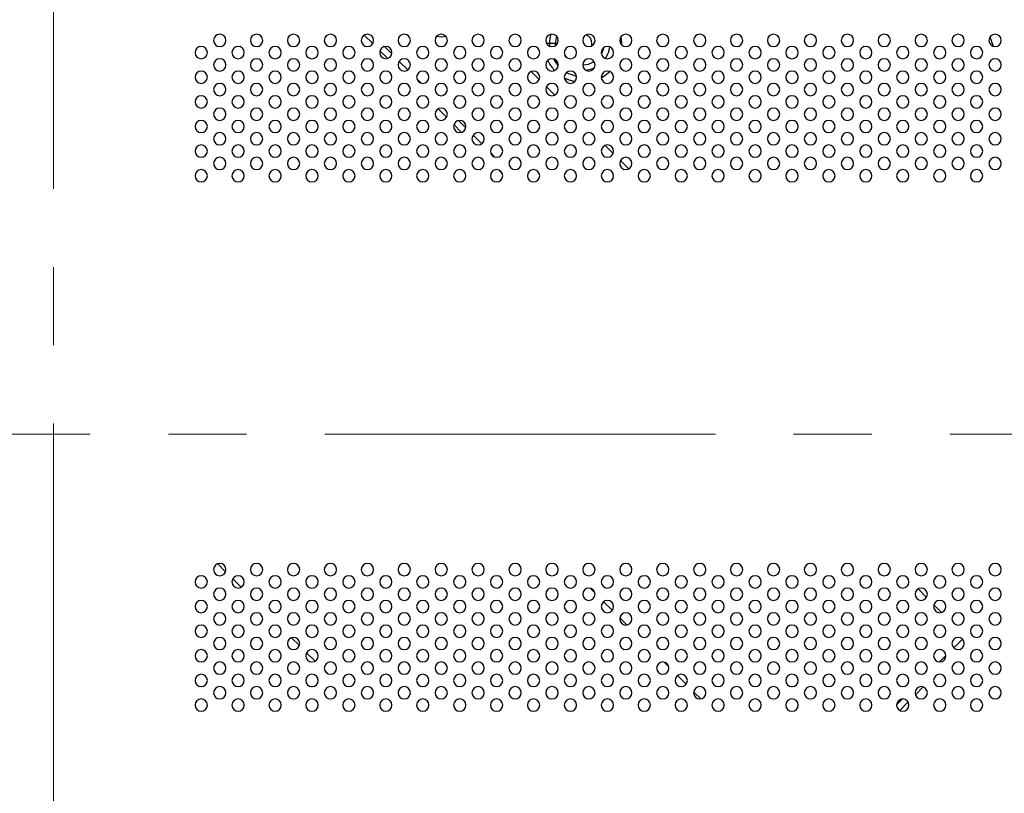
# Model space of a CAD drawing. Header units: millimetres. Extents: x 0 to 1118, y 0 to 864.
# Tile 80 of 256: x 806 to 838, y 435 to 461. Entities that reach past the tile are written whole.
import ezdxf

# ---------------------------------------------------------------- set-up
doc = ezdxf.new("R2010")
doc.units = ezdxf.units.MM
doc.linetypes.add('CENTERX2', pattern=[20.32, 12.7, -2.54, 2.54, -2.54])

msp = doc.modelspace()

# ---------------------------------------------------------------- linework, layer by layer
at = {"color": 7, "linetype": 'CENTERX2', "lineweight": 18}
for p, q in [((806.7268, 549.1112), (806.7268, 336.9717)), ((632.6604, 447.1586), (979.7646, 447.1586))]:
    msp.add_line(p, q, dxfattribs=at)
at = {"color": 8, "linetype": 'Continuous', "lineweight": 25}
for p, q in [((816.8258, 460.1312), (817.0994, 459.8575)), ((822.8475, 459.8586), (822.7536, 459.8586)), ((822.8475, 459.8586), (822.8509, 459.7735)), ((823.045, 459.7972), (823.0429, 459.8586)), ((823.0429, 459.8586), (823.1, 459.8586)), ((825.1536, 459.8586), (825.1941, 459.8586)), ((825.1941, 459.8586), (825.1734, 460.0868)), ((825.1931, 459.8098), (825.1941, 459.8586)), ((817.3366, 459.6203), (817.5886, 459.3683)), ((818.8231, 458.1339), (818.9021, 458.0548)), ((819.2258, 457.7312), (819.4994, 457.4575)), ((819.7366, 457.2203), (819.9886, 456.9683)), ((821.2231, 455.7339), (821.3021, 455.6548))]:
    msp.add_line(p, q, dxfattribs=at)
at = {"color": 7, "linetype": 'Continuous', "lineweight": 25}
for p, q in [((823.0429, 459.8586), (822.8475, 459.8586)), ((824.2163, 459.7797), (824.2268, 459.8586)), ((817.7225, 459.5173), (817.4856, 459.7542)), ((818.2436, 458.9962), (817.9645, 459.2753)), ((822.2546, 458.945), (822.5133, 458.6863)), ((818.6742, 458.5656), (818.5339, 458.7059)), ((822.7492, 458.4504), (823.0187, 458.1809)), ((820.1225, 457.1173), (819.8856, 457.3542)), ((820.6436, 456.5962), (820.3645, 456.8753)), ((824.6546, 456.545), (824.9133, 456.2863)), ((821.0742, 456.1656), (820.9339, 456.3059)), ((825.1492, 456.0504), (825.4187, 455.7809)), ((812.3158, 442.693), (812.0613, 442.9475)), ((812.8247, 442.1841), (812.5524, 442.4564)), ((834.4231, 442.5339), (834.5021, 442.4548)), ((824.3225, 442.0001), (824.1684, 442.1542)), ((834.8258, 442.1312), (835.0994, 441.8575)), ((813.2183, 441.7906), (813.1589, 441.85)), ((824.8856, 441.4369), (824.6052, 441.7173)), ((835.3366, 441.6203), (835.5886, 441.3683)), ((825.3611, 440.9615), (825.1298, 441.1928)), ((814.7158, 440.293), (814.4613, 440.5475)), ((835.9811, 440.2216), (836.2638, 440.5043)), ((815.2247, 439.7841), (814.9524, 440.0564)), ((836.2989, 440.2566), (836.2288, 440.1865)), ((826.7225, 439.6001), (826.5684, 439.7542)), ((835.7266, 439.9672), (835.5182, 439.7587)), ((815.6183, 439.3906), (815.5589, 439.45)), ((827.2856, 439.0369), (827.0052, 439.3173)), ((827.7611, 438.5615), (827.5298, 438.7928)), ((834.7372, 438.6949), (834.9905, 438.9482)), ((834.3178, 438.5583), (834.127, 438.3676)), ((834.2273, 438.1851), (834.5003, 438.458))]:
    msp.add_line(p, q, dxfattribs=at)
at = {"color": 7, "linetype": 'Continuous', "lineweight": 25, "flags": 128}
msp.add_lwpolyline([(819.4788, 460.0886), (819.3268, 460.0586), (819.1748, 460.0886)], dxfattribs=at)
at = {"color": 8, "linetype": 'Continuous', "lineweight": 25, "flags": 128}
for points in [[(837.1593, 460.0678), (837.251, 459.8015), (837.2664, 459.7679)], [(822.9732, 459.3531), (823.0147, 459.2816), (823.1255, 459.1355)], [(823.3995, 459.4043), (823.3663, 459.446), (823.3431, 459.4795)], [(823.4025, 458.9152), (823.4643, 458.8834), (823.7228, 458.7987)], [(824.299, 459.0568), (824.2154, 459.023), (824.0344, 458.9812)], [(824.5275, 458.7427), (824.6467, 458.8156), (824.8034, 458.9433)], [(823.3275, 458.742), (823.4775, 458.6737), (823.6689, 458.6178)]]:
    msp.add_lwpolyline(points, dxfattribs=at)
at = {"color": 7, "linetype": 'Continuous', "lineweight": 25}
for centre, radius, start, end in [((812.1268, 459.9586), 0.2, 0, 180), ((812.1268, 459.9586), 0.2, 180, 0), ((813.3268, 459.9586), 0.2, 0, 180), ((813.3268, 459.9586), 0.2, 180, 0), ((814.5268, 459.9586), 0.2, 0, 180), ((814.5268, 459.9586), 0.2, 180, 0), ((815.7268, 459.9586), 0.2, 0, 180), ((815.7268, 459.9586), 0.2, 180, 0), ((816.9268, 459.9586), 0.2, 0, 180), ((816.9268, 459.9586), 0.2, 180, 0), ((818.1268, 459.9586), 0.2, 0, 180), ((818.1268, 459.9586), 0.2, 180, 0), ((819.3268, 459.9586), 0.2, 0, 180), ((819.3268, 459.9586), 0.2, 180, 0), ((820.5268, 459.9586), 0.2, 0, 180), ((820.5268, 459.9586), 0.2, 180, 0), ((821.7268, 459.9586), 0.2, 0, 180), ((821.7268, 459.9586), 0.2, 180, 0), ((822.9268, 459.9586), 0.2, 0, 180), ((822.9268, 459.9586), 0.2, 180, 0), ((824.1268, 459.9586), 0.2, 0, 180), ((824.1268, 459.9586), 0.2, 180, 0), ((823.9268, 459.8586), 0.3, 0, 68.37539), ((825.3268, 459.9586), 0.2, 0, 180), ((825.3268, 459.9586), 0.2, 180, 0), ((826.5268, 459.9586), 0.2, 0, 180), ((826.5268, 459.9586), 0.2, 180, 0), ((827.7268, 459.9586), 0.2, 0, 180), ((827.7268, 459.9586), 0.2, 180, 0), ((828.9268, 459.9586), 0.2, 0, 180), ((828.9268, 459.9586), 0.2, 180, 0), ((830.1268, 459.9586), 0.2, 0, 180), ((830.1268, 459.9586), 0.2, 180, 0), ((831.3268, 459.9586), 0.2, 0, 180), ((831.3268, 459.9586), 0.2, 180, 0), ((832.5268, 459.9586), 0.2, 0, 180), ((832.5268, 459.9586), 0.2, 180, 0), ((833.7268, 459.9586), 0.2, 0, 180), ((833.7268, 459.9586), 0.2, 180, 0), ((834.9268, 459.9586), 0.2, 0, 180), ((834.9268, 459.9586), 0.2, 180, 0), ((836.1268, 459.9586), 0.2, 0, 180), ((836.1268, 459.9586), 0.2, 180, 0), ((837.3268, 459.9586), 0.2, 0, 180), ((837.3268, 459.9586), 0.2, 180, 0), ((811.5268, 459.5586), 0.2, 0, 180), ((811.5268, 459.5586), 0.2, 180, 0), ((812.7268, 459.5586), 0.2, 0, 180), ((812.7268, 459.5586), 0.2, 180, 0), ((813.9268, 459.5586), 0.2, 0, 180), ((813.9268, 459.5586), 0.2, 180, 0), ((815.1268, 459.5586), 0.2, 0, 180), ((815.1268, 459.5586), 0.2, 180, 0), ((816.3268, 459.5586), 0.2, 0, 180), ((816.3268, 459.5586), 0.2, 180, 0), ((817.5268, 459.5586), 0.2, 0, 180), ((817.5268, 459.5586), 0.2, 180, 0), ((818.7268, 459.5586), 0.2, 0, 180), ((818.7268, 459.5586), 0.2, 180, 0), ((819.9268, 459.5586), 0.2, 0, 180), ((819.9268, 459.5586), 0.2, 180, 0), ((821.1268, 459.5586), 0.2, 0, 180), ((821.1268, 459.5586), 0.2, 180, 0), ((822.3268, 459.5586), 0.2, 0, 180), ((822.3268, 459.5586), 0.2, 180, 0), ((823.5268, 459.5586), 0.2, 0, 180), ((823.5268, 459.5586), 0.2, 180, 0), ((824.7268, 459.5586), 0.2, 0, 180), ((824.7268, 459.5586), 0.2, 180, 0), ((825.9268, 459.5586), 0.2, 0, 180), ((825.9268, 459.5586), 0.2, 180, 0), ((827.1268, 459.5586), 0.2, 0, 180), ((827.1268, 459.5586), 0.2, 180, 0), ((828.3268, 459.5586), 0.2, 0, 180), ((828.3268, 459.5586), 0.2, 180, 0), ((829.5268, 459.5586), 0.2, 0, 180), ((829.5268, 459.5586), 0.2, 180, 0), ((830.7268, 459.5586), 0.2, 0, 180), ((830.7268, 459.5586), 0.2, 180, 0), ((831.9268, 459.5586), 0.2, 0, 180), ((831.9268, 459.5586), 0.2, 180, 0), ((833.1268, 459.5586), 0.2, 0, 180), ((833.1268, 459.5586), 0.2, 180, 0), ((834.3268, 459.5586), 0.2, 0, 180), ((834.3268, 459.5586), 0.2, 180, 0), ((835.5268, 459.5586), 0.2, 0, 180), ((835.5268, 459.5586), 0.2, 180, 0), ((836.7268, 459.5586), 0.2, 0, 180), ((836.7268, 459.5586), 0.2, 180, 0), ((812.1268, 459.1586), 0.2, 0, 180), ((813.3268, 459.1586), 0.2, 0, 180), ((814.5268, 459.1586), 0.2, 0, 180), ((815.7268, 459.1586), 0.2, 0, 180), ((816.9268, 459.1586), 0.2, 0, 180), ((818.1268, 459.1586), 0.2, 0, 180), ((819.3268, 459.1586), 0.2, 0, 180), ((820.5268, 459.1586), 0.2, 0, 180), ((821.7268, 459.1586), 0.2, 0, 180), ((822.9268, 459.1586), 0.2, 0, 180), ((824.1268, 459.1586), 0.2, 0, 180), ((825.3268, 459.1586), 0.2, 0, 180), ((826.5268, 459.1586), 0.2, 0, 180), ((827.7268, 459.1586), 0.2, 0, 180), ((828.9268, 459.1586), 0.2, 0, 180), ((830.1268, 459.1586), 0.2, 0, 180), ((831.3268, 459.1586), 0.2, 0, 180), ((832.5268, 459.1586), 0.2, 0, 180), ((833.7268, 459.1586), 0.2, 0, 180), ((834.9268, 459.1586), 0.2, 0, 180), ((836.1268, 459.1586), 0.2, 0, 180), ((837.3268, 459.1586), 0.2, 0, 180), ((811.5268, 458.7586), 0.2, 0, 180), ((812.1268, 459.1586), 0.2, 180, 0), ((812.7268, 458.7586), 0.2, 0, 180), ((813.3268, 459.1586), 0.2, 180, 0), ((813.9268, 458.7586), 0.2, 0, 180), ((814.5268, 459.1586), 0.2, 180, 0), ((815.1268, 458.7586), 0.2, 0, 180), ((815.7268, 459.1586), 0.2, 180, 0), ((816.3268, 458.7586), 0.2, 0, 180), ((816.9268, 459.1586), 0.2, 180, 0), ((817.5268, 458.7586), 0.2, 0, 180), ((818.1268, 459.1586), 0.2, 180, 0), ((818.7268, 458.7586), 0.2, 0, 180), ((819.3268, 459.1586), 0.2, 180, 0), ((819.9268, 458.7586), 0.2, 0, 180), ((820.5268, 459.1586), 0.2, 180, 0), ((821.1268, 458.7586), 0.2, 0, 180), ((821.7268, 459.1586), 0.2, 180, 0), ((822.3268, 458.7586), 0.2, 0, 180), ((822.9268, 459.1586), 0.2, 180, 0), ((823.5268, 458.7586), 0.2, 0, 180), ((824.1268, 459.1586), 0.2, 180, 0), ((824.7268, 458.7586), 0.2, 0, 180), ((825.3268, 459.1586), 0.2, 180, 0), ((825.9268, 458.7586), 0.2, 0, 180), ((826.5268, 459.1586), 0.2, 180, 0), ((827.1268, 458.7586), 0.2, 0, 180), ((827.7268, 459.1586), 0.2, 180, 0), ((828.3268, 458.7586), 0.2, 0, 180), ((828.9268, 459.1586), 0.2, 180, 0), ((829.5268, 458.7586), 0.2, 0, 180), ((830.1268, 459.1586), 0.2, 180, 0), ((830.7268, 458.7586), 0.2, 0, 180), ((831.3268, 459.1586), 0.2, 180, 0), ((831.9268, 458.7586), 0.2, 0, 180), ((832.5268, 459.1586), 0.2, 180, 0), ((833.1268, 458.7586), 0.2, 0, 180), ((833.7268, 459.1586), 0.2, 180, 0), ((834.3268, 458.7586), 0.2, 0, 180), ((834.9268, 459.1586), 0.2, 180, 0), ((835.5268, 458.7586), 0.2, 0, 180), ((836.1268, 459.1586), 0.2, 180, 0), ((836.7268, 458.7586), 0.2, 0, 180), ((837.3268, 459.1586), 0.2, 180, 0), ((811.5268, 458.7586), 0.2, 180, 0), ((812.7268, 458.7586), 0.2, 180, 0), ((813.9268, 458.7586), 0.2, 180, 0), ((815.1268, 458.7586), 0.2, 180, 0), ((816.3268, 458.7586), 0.2, 180, 0), ((817.5268, 458.7586), 0.2, 180, 0), ((818.7268, 458.7586), 0.2, 180, 0), ((819.9268, 458.7586), 0.2, 180, 0), ((821.1268, 458.7586), 0.2, 180, 0), ((822.3268, 458.7586), 0.2, 180, 0), ((823.5268, 458.7586), 0.2, 180, 0), ((824.7268, 458.7586), 0.2, 180, 0), ((825.9268, 458.7586), 0.2, 180, 0), ((827.1268, 458.7586), 0.2, 180, 0), ((828.3268, 458.7586), 0.2, 180, 0), ((829.5268, 458.7586), 0.2, 180, 0), ((830.7268, 458.7586), 0.2, 180, 0), ((831.9268, 458.7586), 0.2, 180, 0), ((833.1268, 458.7586), 0.2, 180, 0), ((834.3268, 458.7586), 0.2, 180, 0), ((835.5268, 458.7586), 0.2, 180, 0), ((836.7268, 458.7586), 0.2, 180, 0), ((812.1268, 458.3586), 0.2, 0, 180), ((812.1268, 458.3586), 0.2, 180, 0), ((813.3268, 458.3586), 0.2, 0, 180), ((813.3268, 458.3586), 0.2, 180, 0), ((814.5268, 458.3586), 0.2, 0, 180), ((814.5268, 458.3586), 0.2, 180, 0), ((815.7268, 458.3586), 0.2, 0, 180), ((815.7268, 458.3586), 0.2, 180, 0), ((816.9268, 458.3586), 0.2, 0, 180), ((816.9268, 458.3586), 0.2, 180, 0), ((818.1268, 458.3586), 0.2, 0, 180), ((818.1268, 458.3586), 0.2, 180, 0), ((819.3268, 458.3586), 0.2, 0, 180), ((819.3268, 458.3586), 0.2, 180, 0), ((820.5268, 458.3586), 0.2, 0, 180), ((820.5268, 458.3586), 0.2, 180, 0), ((821.7268, 458.3586), 0.2, 0, 180), ((821.7268, 458.3586), 0.2, 180, 0), ((822.9268, 458.3586), 0.2, 0, 180), ((822.9268, 458.3586), 0.2, 180, 0), ((824.1268, 458.3586), 0.2, 0, 180), ((824.1268, 458.3586), 0.2, 180, 0), ((825.3268, 458.3586), 0.2, 0, 180), ((825.3268, 458.3586), 0.2, 180, 0), ((826.5268, 458.3586), 0.2, 0, 180), ((826.5268, 458.3586), 0.2, 180, 0), ((827.7268, 458.3586), 0.2, 0, 180), ((827.7268, 458.3586), 0.2, 180, 0), ((828.9268, 458.3586), 0.2, 0, 180), ((828.9268, 458.3586), 0.2, 180, 0), ((830.1268, 458.3586), 0.2, 0, 180), ((830.1268, 458.3586), 0.2, 180, 0), ((831.3268, 458.3586), 0.2, 0, 180), ((831.3268, 458.3586), 0.2, 180, 0), ((832.5268, 458.3586), 0.2, 0, 180), ((832.5268, 458.3586), 0.2, 180, 0), ((833.7268, 458.3586), 0.2, 0, 180), ((833.7268, 458.3586), 0.2, 180, 0), ((834.9268, 458.3586), 0.2, 0, 180), ((834.9268, 458.3586), 0.2, 180, 0), ((836.1268, 458.3586), 0.2, 0, 180), ((836.1268, 458.3586), 0.2, 180, 0), ((837.3268, 458.3586), 0.2, 0, 180), ((837.3268, 458.3586), 0.2, 180, 0), ((811.5268, 457.9586), 0.2, 0, 180), ((811.5268, 457.9586), 0.2, 180, 0), ((812.7268, 457.9586), 0.2, 0, 180), ((812.7268, 457.9586), 0.2, 180, 0), ((813.9268, 457.9586), 0.2, 0, 180), ((813.9268, 457.9586), 0.2, 180, 0), ((815.1268, 457.9586), 0.2, 0, 180), ((815.1268, 457.9586), 0.2, 180, 0), ((816.3268, 457.9586), 0.2, 0, 180), ((816.3268, 457.9586), 0.2, 180, 0), ((817.5268, 457.9586), 0.2, 0, 180), ((817.5268, 457.9586), 0.2, 180, 0), ((818.7268, 457.9586), 0.2, 0, 180), ((818.7268, 457.9586), 0.2, 180, 0), ((819.9268, 457.9586), 0.2, 0, 180), ((819.9268, 457.9586), 0.2, 180, 0), ((821.1268, 457.9586), 0.2, 0, 180), ((821.1268, 457.9586), 0.2, 180, 0), ((822.3268, 457.9586), 0.2, 0, 180), ((822.3268, 457.9586), 0.2, 180, 0), ((823.5268, 457.9586), 0.2, 0, 180), ((823.5268, 457.9586), 0.2, 180, 0), ((824.7268, 457.9586), 0.2, 0, 180), ((824.7268, 457.9586), 0.2, 180, 0), ((825.9268, 457.9586), 0.2, 0, 180), ((825.9268, 457.9586), 0.2, 180, 0), ((827.1268, 457.9586), 0.2, 0, 180), ((827.1268, 457.9586), 0.2, 180, 0), ((828.3268, 457.9586), 0.2, 0, 180), ((828.3268, 457.9586), 0.2, 180, 0), ((829.5268, 457.9586), 0.2, 0, 180), ((829.5268, 457.9586), 0.2, 180, 0), ((830.7268, 457.9586), 0.2, 0, 180), ((830.7268, 457.9586), 0.2, 180, 0), ((831.9268, 457.9586), 0.2, 0, 180), ((831.9268, 457.9586), 0.2, 180, 0), ((833.1268, 457.9586), 0.2, 0, 180), ((833.1268, 457.9586), 0.2, 180, 0), ((834.3268, 457.9586), 0.2, 0, 180), ((834.3268, 457.9586), 0.2, 180, 0), ((835.5268, 457.9586), 0.2, 0, 180), ((835.5268, 457.9586), 0.2, 180, 0), ((836.7268, 457.9586), 0.2, 0, 180), ((836.7268, 457.9586), 0.2, 180, 0), ((812.1268, 457.5586), 0.2, 0, 180), ((813.3268, 457.5586), 0.2, 0, 180), ((814.5268, 457.5586), 0.2, 0, 180), ((815.7268, 457.5586), 0.2, 0, 180), ((816.9268, 457.5586), 0.2, 0, 180), ((818.1268, 457.5586), 0.2, 0, 180), ((819.3268, 457.5586), 0.2, 0, 180), ((820.5268, 457.5586), 0.2, 0, 180), ((821.7268, 457.5586), 0.2, 0, 180), ((822.9268, 457.5586), 0.2, 0, 180), ((824.1268, 457.5586), 0.2, 0, 180), ((825.3268, 457.5586), 0.2, 0, 180), ((826.5268, 457.5586), 0.2, 0, 180), ((827.7268, 457.5586), 0.2, 0, 180), ((828.9268, 457.5586), 0.2, 0, 180), ((830.1268, 457.5586), 0.2, 0, 180), ((831.3268, 457.5586), 0.2, 0, 180), ((832.5268, 457.5586), 0.2, 0, 180), ((833.7268, 457.5586), 0.2, 0, 180), ((834.9268, 457.5586), 0.2, 0, 180), ((836.1268, 457.5586), 0.2, 0, 180), ((837.3268, 457.5586), 0.2, 0, 180), ((811.5268, 457.1586), 0.2, 0, 180), ((812.1268, 457.5586), 0.2, 180, 0), ((812.7268, 457.1586), 0.2, 0, 180), ((813.3268, 457.5586), 0.2, 180, 0), ((813.9268, 457.1586), 0.2, 0, 180), ((814.5268, 457.5586), 0.2, 180, 0), ((815.1268, 457.1586), 0.2, 0, 180), ((815.7268, 457.5586), 0.2, 180, 0), ((816.3268, 457.1586), 0.2, 0, 180), ((816.9268, 457.5586), 0.2, 180, 0), ((817.5268, 457.1586), 0.2, 0, 180), ((818.1268, 457.5586), 0.2, 180, 0), ((818.7268, 457.1586), 0.2, 0, 180), ((819.3268, 457.5586), 0.2, 180, 0), ((819.9268, 457.1586), 0.2, 0, 180), ((820.5268, 457.5586), 0.2, 180, 0), ((821.1268, 457.1586), 0.2, 0, 180), ((821.7268, 457.5586), 0.2, 180, 0), ((822.3268, 457.1586), 0.2, 0, 180), ((822.9268, 457.5586), 0.2, 180, 0), ((823.5268, 457.1586), 0.2, 0, 180), ((824.1268, 457.5586), 0.2, 180, 0), ((824.7268, 457.1586), 0.2, 0, 180), ((825.3268, 457.5586), 0.2, 180, 0), ((825.9268, 457.1586), 0.2, 0, 180), ((826.5268, 457.5586), 0.2, 180, 0), ((827.1268, 457.1586), 0.2, 0, 180), ((827.7268, 457.5586), 0.2, 180, 0), ((828.3268, 457.1586), 0.2, 0, 180), ((828.9268, 457.5586), 0.2, 180, 0), ((829.5268, 457.1586), 0.2, 0, 180), ((830.1268, 457.5586), 0.2, 180, 0), ((830.7268, 457.1586), 0.2, 0, 180), ((831.3268, 457.5586), 0.2, 180, 0), ((831.9268, 457.1586), 0.2, 0, 180), ((832.5268, 457.5586), 0.2, 180, 0), ((833.1268, 457.1586), 0.2, 0, 180), ((833.7268, 457.5586), 0.2, 180, 0), ((834.3268, 457.1586), 0.2, 0, 180), ((834.9268, 457.5586), 0.2, 180, 0), ((835.5268, 457.1586), 0.2, 0, 180), ((836.1268, 457.5586), 0.2, 180, 0), ((836.7268, 457.1586), 0.2, 0, 180), ((837.3268, 457.5586), 0.2, 180, 0), ((811.5268, 457.1586), 0.2, 180, 0), ((812.7268, 457.1586), 0.2, 180, 0), ((813.9268, 457.1586), 0.2, 180, 0), ((815.1268, 457.1586), 0.2, 180, 0), ((816.3268, 457.1586), 0.2, 180, 0), ((817.5268, 457.1586), 0.2, 180, 0), ((818.7268, 457.1586), 0.2, 180, 0), ((819.9268, 457.1586), 0.2, 180, 0), ((821.1268, 457.1586), 0.2, 180, 0), ((822.3268, 457.1586), 0.2, 180, 0), ((823.5268, 457.1586), 0.2, 180, 0), ((824.7268, 457.1586), 0.2, 180, 0), ((825.9268, 457.1586), 0.2, 180, 0), ((827.1268, 457.1586), 0.2, 180, 0), ((828.3268, 457.1586), 0.2, 180, 0), ((829.5268, 457.1586), 0.2, 180, 0), ((830.7268, 457.1586), 0.2, 180, 0), ((831.9268, 457.1586), 0.2, 180, 0), ((833.1268, 457.1586), 0.2, 180, 0), ((834.3268, 457.1586), 0.2, 180, 0), ((835.5268, 457.1586), 0.2, 180, 0), ((836.7268, 457.1586), 0.2, 180, 0), ((812.1268, 456.7586), 0.2, 0, 180), ((812.1268, 456.7586), 0.2, 180, 0), ((813.3268, 456.7586), 0.2, 0, 180), ((813.3268, 456.7586), 0.2, 180, 0), ((814.5268, 456.7586), 0.2, 0, 180), ((814.5268, 456.7586), 0.2, 180, 0), ((815.7268, 456.7586), 0.2, 0, 180), ((815.7268, 456.7586), 0.2, 180, 0), ((816.9268, 456.7586), 0.2, 0, 180), ((816.9268, 456.7586), 0.2, 180, 0), ((818.1268, 456.7586), 0.2, 0, 180), ((818.1268, 456.7586), 0.2, 180, 0), ((819.3268, 456.7586), 0.2, 0, 180), ((819.3268, 456.7586), 0.2, 180, 0), ((820.5268, 456.7586), 0.2, 0, 180), ((820.5268, 456.7586), 0.2, 180, 0), ((821.7268, 456.7586), 0.2, 0, 180), ((821.7268, 456.7586), 0.2, 180, 0), ((822.9268, 456.7586), 0.2, 0, 180), ((822.9268, 456.7586), 0.2, 180, 0), ((824.1268, 456.7586), 0.2, 0, 180), ((824.1268, 456.7586), 0.2, 180, 0), ((825.3268, 456.7586), 0.2, 0, 180), ((825.3268, 456.7586), 0.2, 180, 0), ((826.5268, 456.7586), 0.2, 0, 180), ((826.5268, 456.7586), 0.2, 180, 0), ((827.7268, 456.7586), 0.2, 0, 180), ((827.7268, 456.7586), 0.2, 180, 0), ((828.9268, 456.7586), 0.2, 0, 180), ((828.9268, 456.7586), 0.2, 180, 0), ((830.1268, 456.7586), 0.2, 0, 180), ((830.1268, 456.7586), 0.2, 180, 0), ((831.3268, 456.7586), 0.2, 0, 180), ((831.3268, 456.7586), 0.2, 180, 0), ((832.5268, 456.7586), 0.2, 0, 180), ((832.5268, 456.7586), 0.2, 180, 0), ((833.7268, 456.7586), 0.2, 0, 180), ((833.7268, 456.7586), 0.2, 180, 0), ((834.9268, 456.7586), 0.2, 0, 180), ((834.9268, 456.7586), 0.2, 180, 0), ((836.1268, 456.7586), 0.2, 0, 180), ((836.1268, 456.7586), 0.2, 180, 0), ((837.3268, 456.7586), 0.2, 0, 180), ((837.3268, 456.7586), 0.2, 180, 0), ((811.5268, 456.3586), 0.2, 0, 180), ((811.5268, 456.3586), 0.2, 180, 0), ((812.7268, 456.3586), 0.2, 0, 180), ((812.7268, 456.3586), 0.2, 180, 0), ((813.9268, 456.3586), 0.2, 0, 180), ((813.9268, 456.3586), 0.2, 180, 0), ((815.1268, 456.3586), 0.2, 0, 180), ((815.1268, 456.3586), 0.2, 180, 0), ((816.3268, 456.3586), 0.2, 0, 180), ((816.3268, 456.3586), 0.2, 180, 0), ((817.5268, 456.3586), 0.2, 0, 180), ((817.5268, 456.3586), 0.2, 180, 0), ((818.7268, 456.3586), 0.2, 0, 180), ((818.7268, 456.3586), 0.2, 180, 0), ((819.9268, 456.3586), 0.2, 0, 180), ((819.9268, 456.3586), 0.2, 180, 0), ((821.1268, 456.3586), 0.2, 0, 180), ((821.1268, 456.3586), 0.2, 180, 0), ((822.3268, 456.3586), 0.2, 0, 180), ((822.3268, 456.3586), 0.2, 180, 0), ((823.5268, 456.3586), 0.2, 0, 180), ((823.5268, 456.3586), 0.2, 180, 0), ((824.7268, 456.3586), 0.2, 0, 180), ((824.7268, 456.3586), 0.2, 180, 0), ((825.9268, 456.3586), 0.2, 0, 180), ((825.9268, 456.3586), 0.2, 180, 0), ((827.1268, 456.3586), 0.2, 0, 180), ((827.1268, 456.3586), 0.2, 180, 0), ((828.3268, 456.3586), 0.2, 0, 180), ((828.3268, 456.3586), 0.2, 180, 0), ((829.5268, 456.3586), 0.2, 0, 180), ((829.5268, 456.3586), 0.2, 180, 0), ((830.7268, 456.3586), 0.2, 0, 180), ((830.7268, 456.3586), 0.2, 180, 0), ((831.9268, 456.3586), 0.2, 0, 180), ((831.9268, 456.3586), 0.2, 180, 0), ((833.1268, 456.3586), 0.2, 0, 180), ((833.1268, 456.3586), 0.2, 180, 0), ((834.3268, 456.3586), 0.2, 0, 180), ((834.3268, 456.3586), 0.2, 180, 0), ((835.5268, 456.3586), 0.2, 0, 180), ((835.5268, 456.3586), 0.2, 180, 0), ((836.7268, 456.3586), 0.2, 0, 180), ((836.7268, 456.3586), 0.2, 180, 0), ((812.1268, 455.9586), 0.2, 0, 180), ((813.3268, 455.9586), 0.2, 0, 180), ((814.5268, 455.9586), 0.2, 0, 180), ((815.7268, 455.9586), 0.2, 0, 180), ((816.9268, 455.9586), 0.2, 0, 180), ((818.1268, 455.9586), 0.2, 0, 180), ((819.3268, 455.9586), 0.2, 0, 180), ((820.5268, 455.9586), 0.2, 0, 180), ((821.7268, 455.9586), 0.2, 0, 180), ((822.9268, 455.9586), 0.2, 0, 180), ((824.1268, 455.9586), 0.2, 0, 180), ((825.3268, 455.9586), 0.2, 0, 180), ((826.5268, 455.9586), 0.2, 0, 180), ((827.7268, 455.9586), 0.2, 0, 180), ((828.9268, 455.9586), 0.2, 0, 180), ((830.1268, 455.9586), 0.2, 0, 180), ((831.3268, 455.9586), 0.2, 0, 180), ((832.5268, 455.9586), 0.2, 0, 180), ((833.7268, 455.9586), 0.2, 0, 180), ((834.9268, 455.9586), 0.2, 0, 180), ((836.1268, 455.9586), 0.2, 0, 180), ((837.3268, 455.9586), 0.2, 0, 180), ((811.5268, 455.5586), 0.2, 0, 180), ((812.1268, 455.9586), 0.2, 180, 0), ((812.7268, 455.5586), 0.2, 0, 180), ((813.3268, 455.9586), 0.2, 180, 0), ((813.9268, 455.5586), 0.2, 0, 180), ((814.5268, 455.9586), 0.2, 180, 0), ((815.1268, 455.5586), 0.2, 0, 180), ((815.7268, 455.9586), 0.2, 180, 0), ((816.3268, 455.5586), 0.2, 0, 180), ((816.9268, 455.9586), 0.2, 180, 0), ((817.5268, 455.5586), 0.2, 0, 180), ((818.1268, 455.9586), 0.2, 180, 0), ((818.7268, 455.5586), 0.2, 0, 180), ((819.3268, 455.9586), 0.2, 180, 0), ((819.9268, 455.5586), 0.2, 0, 180), ((820.5268, 455.9586), 0.2, 180, 0), ((821.1268, 455.5586), 0.2, 0, 180), ((821.7268, 455.9586), 0.2, 180, 0), ((822.3268, 455.5586), 0.2, 0, 180), ((822.9268, 455.9586), 0.2, 180, 0), ((823.5268, 455.5586), 0.2, 0, 180), ((824.1268, 455.9586), 0.2, 180, 0), ((824.7268, 455.5586), 0.2, 0, 180), ((825.3268, 455.9586), 0.2, 180, 0), ((825.9268, 455.5586), 0.2, 0, 180), ((826.5268, 455.9586), 0.2, 180, 0), ((827.1268, 455.5586), 0.2, 0, 180), ((827.7268, 455.9586), 0.2, 180, 0), ((828.3268, 455.5586), 0.2, 0, 180), ((828.9268, 455.9586), 0.2, 180, 0), ((829.5268, 455.5586), 0.2, 0, 180), ((830.1268, 455.9586), 0.2, 180, 0), ((830.7268, 455.5586), 0.2, 0, 180), ((831.3268, 455.9586), 0.2, 180, 0), ((831.9268, 455.5586), 0.2, 0, 180), ((832.5268, 455.9586), 0.2, 180, 0), ((833.1268, 455.5586), 0.2, 0, 180), ((833.7268, 455.9586), 0.2, 180, 0), ((834.3268, 455.5586), 0.2, 0, 180), ((834.9268, 455.9586), 0.2, 180, 0), ((835.5268, 455.5586), 0.2, 0, 180), ((836.1268, 455.9586), 0.2, 180, 0), ((836.7268, 455.5586), 0.2, 0, 180), ((837.3268, 455.9586), 0.2, 180, 0), ((811.5268, 455.5586), 0.2, 180, 0), ((812.7268, 455.5586), 0.2, 180, 0), ((813.9268, 455.5586), 0.2, 180, 0), ((815.1268, 455.5586), 0.2, 180, 0), ((816.3268, 455.5586), 0.2, 180, 0), ((817.5268, 455.5586), 0.2, 180, 0), ((818.7268, 455.5586), 0.2, 180, 0), ((819.9268, 455.5586), 0.2, 180, 0), ((821.1268, 455.5586), 0.2, 180, 0), ((822.3268, 455.5586), 0.2, 180, 0), ((823.5268, 455.5586), 0.2, 180, 0), ((824.7268, 455.5586), 0.2, 180, 0), ((825.9268, 455.5586), 0.2, 180, 0), ((827.1268, 455.5586), 0.2, 180, 0), ((828.3268, 455.5586), 0.2, 180, 0), ((829.5268, 455.5586), 0.2, 180, 0), ((830.7268, 455.5586), 0.2, 180, 0), ((831.9268, 455.5586), 0.2, 180, 0), ((833.1268, 455.5586), 0.2, 180, 0), ((834.3268, 455.5586), 0.2, 180, 0), ((835.5268, 455.5586), 0.2, 180, 0), ((836.7268, 455.5586), 0.2, 180, 0), ((812.1268, 442.7586), 0.2, 0, 180), ((813.3268, 442.7586), 0.2, 0, 180), ((814.5268, 442.7586), 0.2, 0, 180), ((815.7268, 442.7586), 0.2, 0, 180), ((816.9268, 442.7586), 0.2, 0, 180), ((818.1268, 442.7586), 0.2, 0, 180), ((819.3268, 442.7586), 0.2, 0, 180), ((820.5268, 442.7586), 0.2, 0, 180), ((821.7268, 442.7586), 0.2, 0, 180), ((822.9268, 442.7586), 0.2, 0, 180), ((824.1268, 442.7586), 0.2, 0, 180), ((825.3268, 442.7586), 0.2, 0, 180), ((826.5268, 442.7586), 0.2, 0, 180), ((827.7268, 442.7586), 0.2, 0, 180), ((828.9268, 442.7586), 0.2, 0, 180), ((830.1268, 442.7586), 0.2, 0, 180), ((831.3268, 442.7586), 0.2, 0, 180), ((832.5268, 442.7586), 0.2, 0, 180), ((833.7268, 442.7586), 0.2, 0, 180), ((834.9268, 442.7586), 0.2, 0, 180), ((836.1268, 442.7586), 0.2, 0, 180), ((837.3268, 442.7586), 0.2, 0, 180), ((812.1268, 442.7586), 0.2, 180, 0), ((813.3268, 442.7586), 0.2, 180, 0), ((814.5268, 442.7586), 0.2, 180, 0), ((815.7268, 442.7586), 0.2, 180, 0), ((816.9268, 442.7586), 0.2, 180, 0), ((818.1268, 442.7586), 0.2, 180, 0), ((819.3268, 442.7586), 0.2, 180, 0), ((820.5268, 442.7586), 0.2, 180, 0), ((821.7268, 442.7586), 0.2, 180, 0), ((822.9268, 442.7586), 0.2, 180, 0), ((824.1268, 442.7586), 0.2, 180, 0), ((825.3268, 442.7586), 0.2, 180, 0), ((826.5268, 442.7586), 0.2, 180, 0), ((827.7268, 442.7586), 0.2, 180, 0), ((828.9268, 442.7586), 0.2, 180, 0), ((830.1268, 442.7586), 0.2, 180, 0), ((831.3268, 442.7586), 0.2, 180, 0), ((832.5268, 442.7586), 0.2, 180, 0), ((833.7268, 442.7586), 0.2, 180, 0), ((834.9268, 442.7586), 0.2, 180, 0), ((836.1268, 442.7586), 0.2, 180, 0), ((837.3268, 442.7586), 0.2, 180, 0), ((811.5268, 442.3586), 0.2, 0, 180), ((811.5268, 442.3586), 0.2, 180, 0), ((812.7268, 442.3586), 0.2, 0, 180), ((812.7268, 442.3586), 0.2, 180, 0), ((813.9268, 442.3586), 0.2, 0, 180), ((813.9268, 442.3586), 0.2, 180, 0), ((815.1268, 442.3586), 0.2, 0, 180), ((815.1268, 442.3586), 0.2, 180, 0), ((816.3268, 442.3586), 0.2, 0, 180), ((816.3268, 442.3586), 0.2, 180, 0), ((817.5268, 442.3586), 0.2, 0, 180), ((817.5268, 442.3586), 0.2, 180, 0), ((818.7268, 442.3586), 0.2, 0, 180), ((818.7268, 442.3586), 0.2, 180, 0), ((819.9268, 442.3586), 0.2, 0, 180), ((819.9268, 442.3586), 0.2, 180, 0), ((821.1268, 442.3586), 0.2, 0, 180), ((821.1268, 442.3586), 0.2, 180, 0), ((822.3268, 442.3586), 0.2, 0, 180), ((822.3268, 442.3586), 0.2, 180, 0), ((823.5268, 442.3586), 0.2, 0, 180), ((823.5268, 442.3586), 0.2, 180, 0), ((824.7268, 442.3586), 0.2, 0, 180), ((824.7268, 442.3586), 0.2, 180, 0), ((825.9268, 442.3586), 0.2, 0, 180), ((825.9268, 442.3586), 0.2, 180, 0), ((827.1268, 442.3586), 0.2, 0, 180), ((827.1268, 442.3586), 0.2, 180, 0), ((828.3268, 442.3586), 0.2, 0, 180), ((828.3268, 442.3586), 0.2, 180, 0), ((829.5268, 442.3586), 0.2, 0, 180), ((829.5268, 442.3586), 0.2, 180, 0), ((830.7268, 442.3586), 0.2, 0, 180), ((830.7268, 442.3586), 0.2, 180, 0), ((831.9268, 442.3586), 0.2, 0, 180), ((831.9268, 442.3586), 0.2, 180, 0), ((833.1268, 442.3586), 0.2, 0, 180), ((833.1268, 442.3586), 0.2, 180, 0), ((834.3268, 442.3586), 0.2, 0, 180), ((834.3268, 442.3586), 0.2, 180, 0), ((835.5268, 442.3586), 0.2, 0, 180), ((835.5268, 442.3586), 0.2, 180, 0), ((836.7268, 442.3586), 0.2, 0, 180), ((836.7268, 442.3586), 0.2, 180, 0), ((812.1268, 441.9586), 0.2, 0, 180), ((812.1268, 441.9586), 0.2, 180, 0), ((813.3268, 441.9586), 0.2, 0, 180), ((813.3268, 441.9586), 0.2, 180, 0), ((814.5268, 441.9586), 0.2, 0, 180), ((814.5268, 441.9586), 0.2, 180, 0), ((815.7268, 441.9586), 0.2, 0, 180), ((815.7268, 441.9586), 0.2, 180, 0), ((816.9268, 441.9586), 0.2, 0, 180), ((816.9268, 441.9586), 0.2, 180, 0), ((818.1268, 441.9586), 0.2, 0, 180), ((818.1268, 441.9586), 0.2, 180, 0), ((819.3268, 441.9586), 0.2, 0, 180), ((819.3268, 441.9586), 0.2, 180, 0), ((820.5268, 441.9586), 0.2, 0, 180), ((820.5268, 441.9586), 0.2, 180, 0), ((821.7268, 441.9586), 0.2, 0, 180), ((821.7268, 441.9586), 0.2, 180, 0), ((822.9268, 441.9586), 0.2, 0, 180), ((822.9268, 441.9586), 0.2, 180, 0), ((824.1268, 441.9586), 0.2, 0, 180), ((824.1268, 441.9586), 0.2, 180, 0), ((825.3268, 441.9586), 0.2, 0, 180), ((825.3268, 441.9586), 0.2, 180, 0), ((826.5268, 441.9586), 0.2, 0, 180), ((826.5268, 441.9586), 0.2, 180, 0), ((827.7268, 441.9586), 0.2, 0, 180), ((827.7268, 441.9586), 0.2, 180, 0), ((828.9268, 441.9586), 0.2, 0, 180), ((828.9268, 441.9586), 0.2, 180, 0), ((830.1268, 441.9586), 0.2, 0, 180), ((830.1268, 441.9586), 0.2, 180, 0), ((831.3268, 441.9586), 0.2, 0, 180), ((831.3268, 441.9586), 0.2, 180, 0), ((832.5268, 441.9586), 0.2, 0, 180), ((832.5268, 441.9586), 0.2, 180, 0), ((833.7268, 441.9586), 0.2, 0, 180), ((833.7268, 441.9586), 0.2, 180, 0), ((834.9268, 441.9586), 0.2, 0, 180), ((834.9268, 441.9586), 0.2, 180, 0), ((836.1268, 441.9586), 0.2, 0, 180), ((836.1268, 441.9586), 0.2, 180, 0), ((837.3268, 441.9586), 0.2, 0, 180), ((837.3268, 441.9586), 0.2, 180, 0), ((811.5268, 441.5586), 0.2, 0, 180), ((812.7268, 441.5586), 0.2, 0, 180), ((813.9268, 441.5586), 0.2, 0, 180), ((815.1268, 441.5586), 0.2, 0, 180), ((816.3268, 441.5586), 0.2, 0, 180), ((817.5268, 441.5586), 0.2, 0, 180), ((818.7268, 441.5586), 0.2, 0, 180), ((819.9268, 441.5586), 0.2, 0, 180), ((821.1268, 441.5586), 0.2, 0, 180), ((822.3268, 441.5586), 0.2, 0, 180), ((823.5268, 441.5586), 0.2, 0, 180), ((824.7268, 441.5586), 0.2, 0, 180), ((825.9268, 441.5586), 0.2, 0, 180), ((827.1268, 441.5586), 0.2, 0, 180), ((828.3268, 441.5586), 0.2, 0, 180), ((829.5268, 441.5586), 0.2, 0, 180), ((830.7268, 441.5586), 0.2, 0, 180), ((831.9268, 441.5586), 0.2, 0, 180), ((833.1268, 441.5586), 0.2, 0, 180), ((834.3268, 441.5586), 0.2, 0, 180), ((835.5268, 441.5586), 0.2, 0, 180), ((836.7268, 441.5586), 0.2, 0, 180), ((811.5268, 441.5586), 0.2, 180, 0), ((812.1268, 441.1586), 0.2, 0, 180), ((812.7268, 441.5586), 0.2, 180, 0), ((813.3268, 441.1586), 0.2, 0, 180), ((813.9268, 441.5586), 0.2, 180, 0), ((814.5268, 441.1586), 0.2, 0, 180), ((815.1268, 441.5586), 0.2, 180, 0), ((815.7268, 441.1586), 0.2, 0, 180), ((816.3268, 441.5586), 0.2, 180, 0), ((816.9268, 441.1586), 0.2, 0, 180), ((817.5268, 441.5586), 0.2, 180, 0), ((818.1268, 441.1586), 0.2, 0, 180), ((818.7268, 441.5586), 0.2, 180, 0), ((819.3268, 441.1586), 0.2, 0, 180), ((819.9268, 441.5586), 0.2, 180, 0), ((820.5268, 441.1586), 0.2, 0, 180), ((821.1268, 441.5586), 0.2, 180, 0), ((821.7268, 441.1586), 0.2, 0, 180), ((822.3268, 441.5586), 0.2, 180, 0), ((822.9268, 441.1586), 0.2, 0, 180), ((823.5268, 441.5586), 0.2, 180, 0), ((824.1268, 441.1586), 0.2, 0, 180), ((824.7268, 441.5586), 0.2, 180, 0), ((825.3268, 441.1586), 0.2, 0, 180), ((825.9268, 441.5586), 0.2, 180, 0), ((826.5268, 441.1586), 0.2, 0, 180), ((827.1268, 441.5586), 0.2, 180, 0), ((827.7268, 441.1586), 0.2, 0, 180), ((828.3268, 441.5586), 0.2, 180, 0), ((828.9268, 441.1586), 0.2, 0, 180), ((829.5268, 441.5586), 0.2, 180, 0), ((830.1268, 441.1586), 0.2, 0, 180), ((830.7268, 441.5586), 0.2, 180, 0), ((831.3268, 441.1586), 0.2, 0, 180), ((831.9268, 441.5586), 0.2, 180, 0), ((832.5268, 441.1586), 0.2, 0, 180), ((833.1268, 441.5586), 0.2, 180, 0), ((833.7268, 441.1586), 0.2, 0, 180), ((834.3268, 441.5586), 0.2, 180, 0), ((834.9268, 441.1586), 0.2, 0, 180), ((835.5268, 441.5586), 0.2, 180, 0), ((836.1268, 441.1586), 0.2, 0, 180), ((836.7268, 441.5586), 0.2, 180, 0), ((837.3268, 441.1586), 0.2, 0, 180), ((812.1268, 441.1586), 0.2, 180, 0), ((813.3268, 441.1586), 0.2, 180, 0), ((814.5268, 441.1586), 0.2, 180, 0), ((815.7268, 441.1586), 0.2, 180, 0), ((816.9268, 441.1586), 0.2, 180, 0), ((818.1268, 441.1586), 0.2, 180, 0), ((819.3268, 441.1586), 0.2, 180, 0), ((820.5268, 441.1586), 0.2, 180, 0), ((821.7268, 441.1586), 0.2, 180, 0), ((822.9268, 441.1586), 0.2, 180, 0), ((824.1268, 441.1586), 0.2, 180, 0), ((825.3268, 441.1586), 0.2, 180, 0), ((826.5268, 441.1586), 0.2, 180, 0), ((827.7268, 441.1586), 0.2, 180, 0), ((828.9268, 441.1586), 0.2, 180, 0), ((830.1268, 441.1586), 0.2, 180, 0), ((831.3268, 441.1586), 0.2, 180, 0), ((832.5268, 441.1586), 0.2, 180, 0), ((833.7268, 441.1586), 0.2, 180, 0), ((834.9268, 441.1586), 0.2, 180, 0), ((836.1268, 441.1586), 0.2, 180, 0), ((837.3268, 441.1586), 0.2, 180, 0), ((811.5268, 440.7586), 0.2, 0, 180), ((811.5268, 440.7586), 0.2, 180, 0), ((812.7268, 440.7586), 0.2, 0, 180), ((812.7268, 440.7586), 0.2, 180, 0), ((813.9268, 440.7586), 0.2, 0, 180), ((813.9268, 440.7586), 0.2, 180, 0), ((815.1268, 440.7586), 0.2, 0, 180), ((815.1268, 440.7586), 0.2, 180, 0), ((816.3268, 440.7586), 0.2, 0, 180), ((816.3268, 440.7586), 0.2, 180, 0), ((817.5268, 440.7586), 0.2, 0, 180), ((817.5268, 440.7586), 0.2, 180, 0), ((818.7268, 440.7586), 0.2, 0, 180), ((818.7268, 440.7586), 0.2, 180, 0), ((819.9268, 440.7586), 0.2, 0, 180), ((819.9268, 440.7586), 0.2, 180, 0), ((821.1268, 440.7586), 0.2, 0, 180), ((821.1268, 440.7586), 0.2, 180, 0), ((822.3268, 440.7586), 0.2, 0, 180), ((822.3268, 440.7586), 0.2, 180, 0), ((823.5268, 440.7586), 0.2, 0, 180), ((823.5268, 440.7586), 0.2, 180, 0), ((824.7268, 440.7586), 0.2, 0, 180), ((824.7268, 440.7586), 0.2, 180, 0), ((825.9268, 440.7586), 0.2, 0, 180), ((825.9268, 440.7586), 0.2, 180, 0), ((827.1268, 440.7586), 0.2, 0, 180), ((827.1268, 440.7586), 0.2, 180, 0), ((828.3268, 440.7586), 0.2, 0, 180), ((828.3268, 440.7586), 0.2, 180, 0), ((829.5268, 440.7586), 0.2, 0, 180), ((829.5268, 440.7586), 0.2, 180, 0), ((830.7268, 440.7586), 0.2, 0, 180), ((830.7268, 440.7586), 0.2, 180, 0), ((831.9268, 440.7586), 0.2, 0, 180), ((831.9268, 440.7586), 0.2, 180, 0), ((833.1268, 440.7586), 0.2, 0, 180), ((833.1268, 440.7586), 0.2, 180, 0), ((834.3268, 440.7586), 0.2, 0, 180), ((834.3268, 440.7586), 0.2, 180, 0), ((835.5268, 440.7586), 0.2, 0, 180), ((835.5268, 440.7586), 0.2, 180, 0), ((836.7268, 440.7586), 0.2, 0, 180), ((836.7268, 440.7586), 0.2, 180, 0), ((812.1268, 440.3586), 0.2, 0, 180), ((812.1268, 440.3586), 0.2, 180, 0), ((813.3268, 440.3586), 0.2, 0, 180), ((813.3268, 440.3586), 0.2, 180, 0), ((814.5268, 440.3586), 0.2, 0, 180), ((814.5268, 440.3586), 0.2, 180, 0), ((815.7268, 440.3586), 0.2, 0, 180), ((815.7268, 440.3586), 0.2, 180, 0), ((816.9268, 440.3586), 0.2, 0, 180), ((816.9268, 440.3586), 0.2, 180, 0), ((818.1268, 440.3586), 0.2, 0, 180), ((818.1268, 440.3586), 0.2, 180, 0), ((819.3268, 440.3586), 0.2, 0, 180), ((819.3268, 440.3586), 0.2, 180, 0), ((820.5268, 440.3586), 0.2, 0, 180), ((820.5268, 440.3586), 0.2, 180, 0), ((821.7268, 440.3586), 0.2, 0, 180), ((821.7268, 440.3586), 0.2, 180, 0), ((822.9268, 440.3586), 0.2, 0, 180), ((822.9268, 440.3586), 0.2, 180, 0), ((824.1268, 440.3586), 0.2, 0, 180), ((824.1268, 440.3586), 0.2, 180, 0), ((825.3268, 440.3586), 0.2, 0, 180), ((825.3268, 440.3586), 0.2, 180, 0), ((826.5268, 440.3586), 0.2, 0, 180), ((826.5268, 440.3586), 0.2, 180, 0), ((827.7268, 440.3586), 0.2, 0, 180), ((827.7268, 440.3586), 0.2, 180, 0), ((828.9268, 440.3586), 0.2, 0, 180), ((828.9268, 440.3586), 0.2, 180, 0), ((830.1268, 440.3586), 0.2, 0, 180), ((830.1268, 440.3586), 0.2, 180, 0), ((831.3268, 440.3586), 0.2, 0, 180), ((831.3268, 440.3586), 0.2, 180, 0), ((832.5268, 440.3586), 0.2, 0, 180), ((832.5268, 440.3586), 0.2, 180, 0), ((833.7268, 440.3586), 0.2, 0, 180), ((833.7268, 440.3586), 0.2, 180, 0), ((834.9268, 440.3586), 0.2, 0, 180), ((834.9268, 440.3586), 0.2, 180, 0), ((836.1268, 440.3586), 0.2, 0, 180), ((836.1268, 440.3586), 0.2, 180, 0), ((837.3268, 440.3586), 0.2, 0, 180), ((837.3268, 440.3586), 0.2, 180, 0), ((811.5268, 439.9586), 0.2, 0, 180), ((812.7268, 439.9586), 0.2, 0, 180), ((813.9268, 439.9586), 0.2, 0, 180), ((815.1268, 439.9586), 0.2, 0, 180), ((816.3268, 439.9586), 0.2, 0, 180), ((817.5268, 439.9586), 0.2, 0, 180), ((818.7268, 439.9586), 0.2, 0, 180), ((819.9268, 439.9586), 0.2, 0, 180), ((821.1268, 439.9586), 0.2, 0, 180), ((822.3268, 439.9586), 0.2, 0, 180), ((823.5268, 439.9586), 0.2, 0, 180), ((824.7268, 439.9586), 0.2, 0, 180), ((825.9268, 439.9586), 0.2, 0, 180), ((827.1268, 439.9586), 0.2, 0, 180), ((828.3268, 439.9586), 0.2, 0, 180), ((829.5268, 439.9586), 0.2, 0, 180), ((830.7268, 439.9586), 0.2, 0, 180), ((831.9268, 439.9586), 0.2, 0, 180), ((833.1268, 439.9586), 0.2, 0, 180), ((834.3268, 439.9586), 0.2, 0, 180), ((835.5268, 439.9586), 0.2, 0, 180), ((836.7268, 439.9586), 0.2, 0, 180), ((811.5268, 439.9586), 0.2, 180, 0), ((812.1268, 439.5586), 0.2, 0, 180), ((812.7268, 439.9586), 0.2, 180, 0), ((813.3268, 439.5586), 0.2, 0, 180), ((813.9268, 439.9586), 0.2, 180, 0), ((814.5268, 439.5586), 0.2, 0, 180), ((815.1268, 439.9586), 0.2, 180, 0), ((815.7268, 439.5586), 0.2, 0, 180), ((816.3268, 439.9586), 0.2, 180, 0), ((816.9268, 439.5586), 0.2, 0, 180), ((817.5268, 439.9586), 0.2, 180, 0), ((818.1268, 439.5586), 0.2, 0, 180), ((818.7268, 439.9586), 0.2, 180, 0), ((819.3268, 439.5586), 0.2, 0, 180), ((819.9268, 439.9586), 0.2, 180, 0), ((820.5268, 439.5586), 0.2, 0, 180), ((821.1268, 439.9586), 0.2, 180, 0), ((821.7268, 439.5586), 0.2, 0, 180), ((822.3268, 439.9586), 0.2, 180, 0), ((822.9268, 439.5586), 0.2, 0, 180), ((823.5268, 439.9586), 0.2, 180, 0), ((824.1268, 439.5586), 0.2, 0, 180), ((824.7268, 439.9586), 0.2, 180, 0), ((825.3268, 439.5586), 0.2, 0, 180), ((825.9268, 439.9586), 0.2, 180, 0), ((826.5268, 439.5586), 0.2, 0, 180), ((827.1268, 439.9586), 0.2, 180, 0), ((827.7268, 439.5586), 0.2, 0, 180), ((828.3268, 439.9586), 0.2, 180, 0), ((828.9268, 439.5586), 0.2, 0, 180), ((829.5268, 439.9586), 0.2, 180, 0), ((830.1268, 439.5586), 0.2, 0, 180), ((830.7268, 439.9586), 0.2, 180, 0), ((831.3268, 439.5586), 0.2, 0, 180), ((831.9268, 439.9586), 0.2, 180, 0), ((832.5268, 439.5586), 0.2, 0, 180), ((833.1268, 439.9586), 0.2, 180, 0), ((833.7268, 439.5586), 0.2, 0, 180), ((834.3268, 439.9586), 0.2, 180, 0), ((834.9268, 439.5586), 0.2, 0, 180), ((835.5268, 439.9586), 0.2, 180, 0), ((836.1268, 439.5586), 0.2, 0, 180), ((836.7268, 439.9586), 0.2, 180, 0), ((837.3268, 439.5586), 0.2, 0, 180), ((812.1268, 439.5586), 0.2, 180, 0), ((813.3268, 439.5586), 0.2, 180, 0), ((814.5268, 439.5586), 0.2, 180, 0), ((815.7268, 439.5586), 0.2, 180, 0), ((816.9268, 439.5586), 0.2, 180, 0), ((818.1268, 439.5586), 0.2, 180, 0), ((819.3268, 439.5586), 0.2, 180, 0), ((820.5268, 439.5586), 0.2, 180, 0), ((821.7268, 439.5586), 0.2, 180, 0), ((822.9268, 439.5586), 0.2, 180, 0), ((824.1268, 439.5586), 0.2, 180, 0), ((825.3268, 439.5586), 0.2, 180, 0), ((826.5268, 439.5586), 0.2, 180, 0), ((827.7268, 439.5586), 0.2, 180, 0), ((828.9268, 439.5586), 0.2, 180, 0), ((830.1268, 439.5586), 0.2, 180, 0), ((831.3268, 439.5586), 0.2, 180, 0), ((832.5268, 439.5586), 0.2, 180, 0), ((833.7268, 439.5586), 0.2, 180, 0), ((834.9268, 439.5586), 0.2, 180, 0), ((836.1268, 439.5586), 0.2, 180, 0), ((837.3268, 439.5586), 0.2, 180, 0), ((811.5268, 439.1586), 0.2, 0, 180), ((811.5268, 439.1586), 0.2, 180, 0), ((812.7268, 439.1586), 0.2, 0, 180), ((812.7268, 439.1586), 0.2, 180, 0), ((813.9268, 439.1586), 0.2, 0, 180), ((813.9268, 439.1586), 0.2, 180, 0), ((815.1268, 439.1586), 0.2, 0, 180), ((815.1268, 439.1586), 0.2, 180, 0), ((816.3268, 439.1586), 0.2, 0, 180), ((816.3268, 439.1586), 0.2, 180, 0), ((817.5268, 439.1586), 0.2, 0, 180), ((817.5268, 439.1586), 0.2, 180, 0), ((818.7268, 439.1586), 0.2, 0, 180), ((818.7268, 439.1586), 0.2, 180, 0), ((819.9268, 439.1586), 0.2, 0, 180), ((819.9268, 439.1586), 0.2, 180, 0), ((821.1268, 439.1586), 0.2, 0, 180), ((821.1268, 439.1586), 0.2, 180, 0), ((822.3268, 439.1586), 0.2, 0, 180), ((822.3268, 439.1586), 0.2, 180, 0), ((823.5268, 439.1586), 0.2, 0, 180), ((823.5268, 439.1586), 0.2, 180, 0), ((824.7268, 439.1586), 0.2, 0, 180), ((824.7268, 439.1586), 0.2, 180, 0), ((825.9268, 439.1586), 0.2, 0, 180), ((825.9268, 439.1586), 0.2, 180, 0), ((827.1268, 439.1586), 0.2, 0, 180), ((827.1268, 439.1586), 0.2, 180, 0), ((828.3268, 439.1586), 0.2, 0, 180), ((828.3268, 439.1586), 0.2, 180, 0), ((829.5268, 439.1586), 0.2, 0, 180), ((829.5268, 439.1586), 0.2, 180, 0), ((830.7268, 439.1586), 0.2, 0, 180), ((830.7268, 439.1586), 0.2, 180, 0), ((831.9268, 439.1586), 0.2, 0, 180), ((831.9268, 439.1586), 0.2, 180, 0), ((833.1268, 439.1586), 0.2, 0, 180), ((833.1268, 439.1586), 0.2, 180, 0), ((834.3268, 439.1586), 0.2, 0, 180), ((834.3268, 439.1586), 0.2, 180, 0), ((835.5268, 439.1586), 0.2, 0, 180), ((835.5268, 439.1586), 0.2, 180, 0), ((836.7268, 439.1586), 0.2, 0, 180), ((836.7268, 439.1586), 0.2, 180, 0), ((812.1268, 438.7586), 0.2, 0, 180), ((812.1268, 438.7586), 0.2, 180, 0), ((813.3268, 438.7586), 0.2, 0, 180), ((813.3268, 438.7586), 0.2, 180, 0), ((814.5268, 438.7586), 0.2, 0, 180), ((814.5268, 438.7586), 0.2, 180, 0), ((815.7268, 438.7586), 0.2, 0, 180), ((815.7268, 438.7586), 0.2, 180, 0), ((816.9268, 438.7586), 0.2, 0, 180), ((816.9268, 438.7586), 0.2, 180, 0), ((818.1268, 438.7586), 0.2, 0, 180), ((818.1268, 438.7586), 0.2, 180, 0), ((819.3268, 438.7586), 0.2, 0, 180), ((819.3268, 438.7586), 0.2, 180, 0), ((820.5268, 438.7586), 0.2, 0, 180), ((820.5268, 438.7586), 0.2, 180, 0), ((821.7268, 438.7586), 0.2, 0, 180), ((821.7268, 438.7586), 0.2, 180, 0), ((822.9268, 438.7586), 0.2, 0, 180), ((822.9268, 438.7586), 0.2, 180, 0), ((824.1268, 438.7586), 0.2, 0, 180), ((824.1268, 438.7586), 0.2, 180, 0), ((825.3268, 438.7586), 0.2, 0, 180), ((825.3268, 438.7586), 0.2, 180, 0), ((826.5268, 438.7586), 0.2, 0, 180), ((826.5268, 438.7586), 0.2, 180, 0), ((827.7268, 438.7586), 0.2, 0, 180), ((827.7268, 438.7586), 0.2, 180, 0), ((828.9268, 438.7586), 0.2, 0, 180), ((828.9268, 438.7586), 0.2, 180, 0), ((830.1268, 438.7586), 0.2, 0, 180), ((830.1268, 438.7586), 0.2, 180, 0), ((831.3268, 438.7586), 0.2, 0, 180), ((831.3268, 438.7586), 0.2, 180, 0), ((832.5268, 438.7586), 0.2, 0, 180), ((832.5268, 438.7586), 0.2, 180, 0), ((833.7268, 438.7586), 0.2, 0, 180), ((833.7268, 438.7586), 0.2, 180, 0), ((834.9268, 438.7586), 0.2, 0, 180), ((834.9268, 438.7586), 0.2, 180, 0), ((836.1268, 438.7586), 0.2, 0, 180), ((836.1268, 438.7586), 0.2, 180, 0), ((837.3268, 438.7586), 0.2, 0, 180), ((837.3268, 438.7586), 0.2, 180, 0), ((811.5268, 438.3586), 0.2, 0, 180), ((812.7268, 438.3586), 0.2, 0, 180), ((813.9268, 438.3586), 0.2, 0, 180), ((815.1268, 438.3586), 0.2, 0, 180), ((816.3268, 438.3586), 0.2, 0, 180), ((817.5268, 438.3586), 0.2, 0, 180), ((818.7268, 438.3586), 0.2, 0, 180), ((819.9268, 438.3586), 0.2, 0, 180), ((821.1268, 438.3586), 0.2, 0, 180), ((822.3268, 438.3586), 0.2, 0, 180), ((823.5268, 438.3586), 0.2, 0, 180), ((824.7268, 438.3586), 0.2, 0, 180), ((825.9268, 438.3586), 0.2, 0, 180), ((827.1268, 438.3586), 0.2, 0, 180), ((828.3268, 438.3586), 0.2, 0, 180), ((829.5268, 438.3586), 0.2, 0, 180), ((830.7268, 438.3586), 0.2, 0, 180), ((831.9268, 438.3586), 0.2, 0, 180), ((833.1268, 438.3586), 0.2, 0, 180), ((834.3268, 438.3586), 0.2, 0, 180), ((835.5268, 438.3586), 0.2, 0, 180), ((836.7268, 438.3586), 0.2, 0, 180), ((811.5268, 438.3586), 0.2, 180, 0), ((812.7268, 438.3586), 0.2, 180, 0), ((813.9268, 438.3586), 0.2, 180, 0), ((815.1268, 438.3586), 0.2, 180, 0), ((816.3268, 438.3586), 0.2, 180, 0), ((817.5268, 438.3586), 0.2, 180, 0), ((818.7268, 438.3586), 0.2, 180, 0), ((819.9268, 438.3586), 0.2, 180, 0), ((821.1268, 438.3586), 0.2, 180, 0), ((822.3268, 438.3586), 0.2, 180, 0), ((823.5268, 438.3586), 0.2, 180, 0), ((824.7268, 438.3586), 0.2, 180, 0), ((825.9268, 438.3586), 0.2, 180, 0), ((827.1268, 438.3586), 0.2, 180, 0), ((828.3268, 438.3586), 0.2, 180, 0), ((829.5268, 438.3586), 0.2, 180, 0), ((830.7268, 438.3586), 0.2, 180, 0), ((831.9268, 438.3586), 0.2, 180, 0), ((833.1268, 438.3586), 0.2, 180, 0), ((834.3268, 438.3586), 0.2, 180, 0), ((835.5268, 438.3586), 0.2, 180, 0), ((836.7268, 438.3586), 0.2, 180, 0)]:
    msp.add_arc(centre, radius, start, end, dxfattribs=at)
at = {"color": 8, "linetype": 'Continuous', "lineweight": 25}
for radius, start, end in [(1.0793, 164.06085, 180), (0.8839, 164.59997, 180), (0.696, 330.36335, 348.5249), (0.8839, 325.4022, 352.51397), (1.2672, 206.02275, 223.96109), (0.696, 270.00332, 301.88758)]:
    msp.add_arc((823.9268, 459.8586), radius, start, end, dxfattribs=at)

doc.saveas('drawing.dxf')
